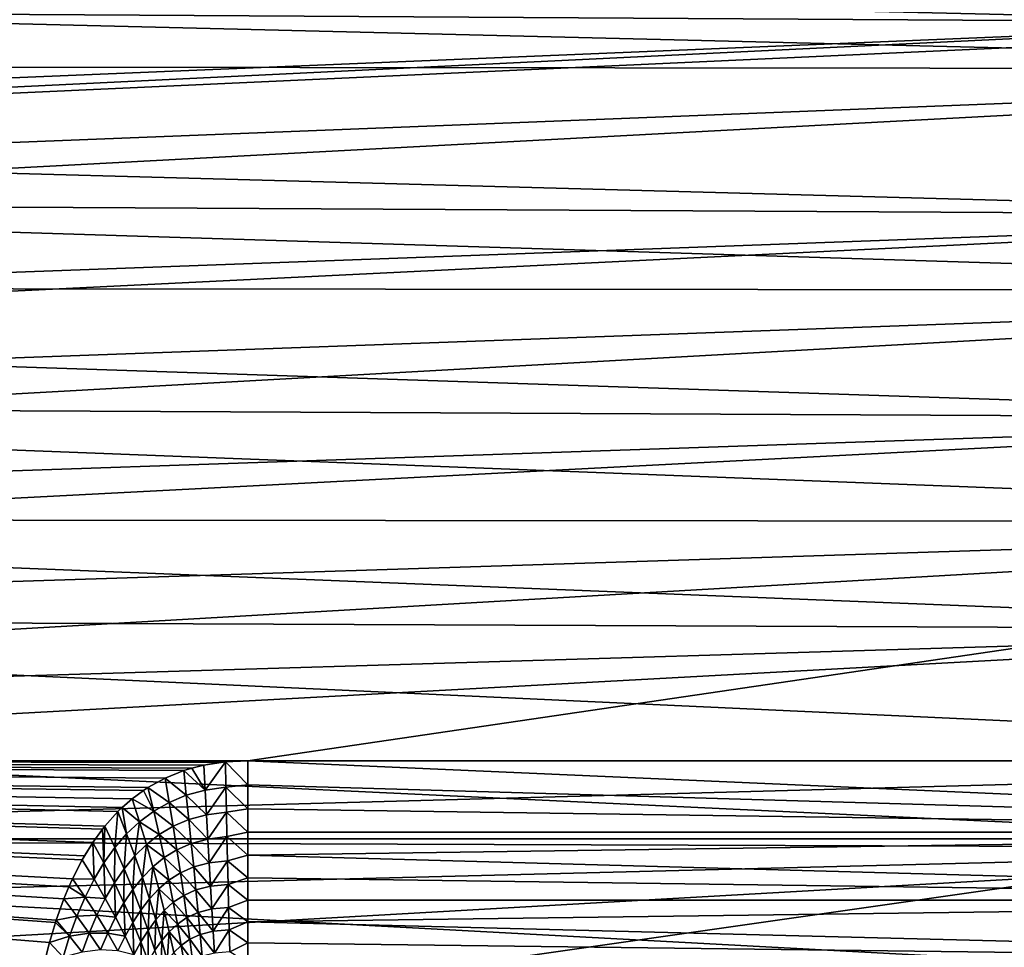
# Model space of a CAD drawing. Header units: metres. Extents: x -36 to 82, y -104 to 104.
# Tile 172 of 245: x 67.7 to 74.6, y 5.74 to 12.24. Entities that reach past the tile are written whole.
import ezdxf

# ---------------------------------------------------------------- set-up
doc = ezdxf.new("R2010")
doc.units = ezdxf.units.M
doc.layers.add('solid_FIT-SHOWER-153_SW0001', color=7, linetype='CONTINUOUS')

msp = doc.modelspace()

# ---------------------------------------------------------------- linework, layer by layer
at = {"layer": 'solid_FIT-SHOWER-153_SW0001'}
for points in [[(80.699997, 13.366493, -25.287619), (52, 11.922412, -26.286087), (52, 13.399695, -25.262619)], [(77, 12.21831, -23.960951), (77, 13.393655, -23.019648), (52, 12.371368, -23.84613)], [(77, 13.393655, 8.019647), (77, 12.21831, 8.960951), (57.560448, 12.673649, 8.612855)], [(80.699997, 13.366493, -25.287619), (80.699997, 11.89184, -26.305494), (52, 11.922412, -26.286087)], [(58.42004, 12.437922, 10.949154), (80.699997, 11.89187, 11.305476), (80.699997, 13.366521, 10.287597)], [(77, 12.21831, 8.960951), (57.894176, 11.426884, 9.519899), (57.560448, 12.673649, 8.612855)], [(58.42004, 12.437922, 10.949154), (58.742275, 11.027664, 11.824965), (80.699997, 11.89187, 11.305476)], [(77, 12.21831, -23.960951), (52, 12.371368, -23.84613), (52, 11.008614, -24.793348)], [(78.5, 12.21831, -23.960951), (77, 12.21831, -23.960951), (52, 11.008614, -24.793348)], [(78.5, 10.866007, -24.883297), (78.5, 12.21831, -23.960951), (52, 11.008614, -24.793348)], [(77, 12.21831, 8.960951), (78.5, 10.866007, 9.883297), (57.894176, 11.426884, 9.519899)], [(80.699997, 11.89184, -26.305494), (52, 10.367939, -27.186676), (52, 11.922412, -26.286087)], [(80.699997, 11.89184, -26.305494), (80.699997, 10.340064, -27.20141), (52, 10.367939, -27.186676)], [(58.742275, 11.027664, 11.824965), (80.699997, 10.340096, 12.201394), (80.699997, 11.89187, 11.305476)], [(78.5, 10.866007, 9.883297), (58.191082, 10.122001, 10.326863), (57.894176, 11.426884, 9.519899)], [(78.5, 10.866007, -24.883297), (52, 11.008614, -24.793348), (52, 9.572583, -25.627714)], [(58.742275, 11.027664, 11.824965), (59.024815, 9.55712, 12.592889), (80.699997, 10.340096, 12.201394)], [(78.5, 9.446235, -25.69385), (78.5, 10.866007, -24.883297), (52, 9.572583, -25.627714)], [(78.5, 10.866007, 9.883297), (78.5, 9.446235, 10.69385), (58.191082, 10.122001, 10.326863)], [(80.699997, 10.340064, -27.20141), (52, 8.745659, -27.959078), (52, 10.367939, -27.186676)], [(80.699997, 10.340064, -27.20141), (80.699997, 8.721229, -27.969555), (52, 8.745659, -27.959078)], [(59.024815, 9.55712, 12.592889), (80.699997, 8.721261, 12.969541), (80.699997, 10.340096, 12.201394)], [(78.5, 9.446235, 10.69385), (58.450245, 8.765787, 11.031253), (58.191082, 10.122001, 10.326863)], [(78.5, 9.446235, -25.69385), (52, 9.572583, -25.627714), (52, 8.075227, -26.342434)], [(59.024815, 9.55712, 12.592889), (59.266254, 8.032943, 13.249097), (80.699997, 8.721261, 12.969541)], [(78.5, 7.965962, -26.388941), (78.5, 9.446235, -25.69385), (52, 8.075227, -26.342434)], [(78.5, 9.446235, 10.69385), (78.5, 7.965962, 11.388941), (58.450245, 8.765787, 11.031253)], [(78.5, 7.965962, 11.388941), (58.670567, 7.368077, 11.630074), (58.450245, 8.765787, 11.031253)], [(80.699997, 8.721229, -27.969555), (52, 7.065364, -28.598415), (52, 8.745659, -27.959078)], [(69.300003, 7.045833, -28.604946), (52, 7.065364, -28.598415), (80.699997, 8.721229, -27.969555)], [(59.266254, 8.032943, 13.249097), (80.699997, 7.045866, 13.604935), (80.699997, 8.721261, 12.969541)], [(80.699997, 8.721229, -27.969555), (80.699997, 7.045833, -28.604946), (69.300003, 7.045833, -28.604946)], [(78.5, 7.965962, -26.388941), (52, 8.075227, -26.342434), (52, 6.525178, -26.933752)], [(59.266254, 8.032943, 13.249097), (59.465103, 6.466679, 13.789559), (80.699997, 7.045866, 13.604935)], [(78.5, 6.434303, -26.964064), (78.5, 7.965962, -26.388941), (52, 6.525178, -26.933752)], [(78.5, 7.965962, 11.388941), (78.5, 6.434303, 11.964063), (58.670567, 7.368077, 11.630074)], [(78.5, 6.434303, 11.964063), (58.85154, 5.935616, 12.121935), (58.670567, 7.368077, 11.630074)], [(67.833923, 5.442169, -29.074181), (52, 5.339395, -29.099808), (52, 7.065364, -28.598415)], [(67.869072, 5.609882, -29.031179), (67.833923, 5.442169, -29.074181), (52, 7.065364, -28.598415)], [(67.875229, 5.636215, -29.024302), (67.869072, 5.609882, -29.031179), (52, 7.065364, -28.598415)], [(67.91024, 5.773152, -28.987978), (67.875229, 5.636215, -29.024302), (52, 7.065364, -28.598415)], [(67.951958, 5.913532, -28.94977), (67.91024, 5.773152, -28.987978), (52, 7.065364, -28.598415)], [(67.956833, 5.928566, -28.94562), (67.951958, 5.913532, -28.94977), (52, 7.065364, -28.598415)], [(68.010422, 6.077955, -28.903761), (67.956833, 5.928566, -28.94562), (52, 7.065364, -28.598415)], [(68.045174, 6.162137, -28.879677), (68.010422, 6.077955, -28.903761), (52, 7.065364, -28.598415)], [(68.070801, 6.21909, -28.863178), (68.045174, 6.162137, -28.879677), (52, 7.065364, -28.598415)], [(68.138191, 6.351342, -28.824234), (68.070801, 6.21909, -28.863178), (52, 7.065364, -28.598415)], [(68.154945, 6.380731, -28.815458), (68.138191, 6.351342, -28.824234), (52, 7.065364, -28.598415)], [(68.213921, 6.474681, -28.787109), (68.154945, 6.380731, -28.815458), (52, 7.065364, -28.598415)], [(68.280853, 6.566785, -28.758877), (68.213921, 6.474681, -28.787109), (52, 7.065364, -28.598415)], [(68.29718, 6.587287, -28.752533), (68.280853, 6.566785, -28.758877), (52, 7.065364, -28.598415)], [(68.389107, 6.689929, -28.720448), (68.29718, 6.587287, -28.752533), (52, 7.065364, -28.598415)], [(68.418213, 6.718126, -28.711536), (68.389107, 6.689929, -28.720448), (52, 7.065364, -28.598415)], [(68.489868, 6.780255, -28.691759), (68.418213, 6.718126, -28.711536), (52, 7.065364, -28.598415)], [(68.567429, 6.837708, -28.67329), (68.489868, 6.780255, -28.691759), (52, 7.065364, -28.598415)], [(68.599762, 6.858881, -28.666441), (68.567429, 6.837708, -28.67329), (52, 7.065364, -28.598415)], [(68.719437, 6.924602, -28.645033), (68.599762, 6.858881, -28.666441), (52, 7.065364, -28.598415)], [(68.849869, 6.977072, -28.627777), (68.719437, 6.924602, -28.645033), (52, 7.065364, -28.598415)], [(68.906754, 6.994592, -28.621983), (68.849869, 6.977072, -28.627777), (52, 7.065364, -28.598415)], [(68.990906, 7.015302, -28.615114), (68.906754, 6.994592, -28.621983), (52, 7.065364, -28.598415)], [(69.097176, 7.033397, -28.609093), (68.990906, 7.015302, -28.615114), (52, 7.065364, -28.598415)], [(69.142197, 7.038541, -28.607378), (69.097176, 7.033397, -28.609093), (52, 7.065364, -28.598415)], [(69.300003, 7.045833, -28.604946), (69.142197, 7.038541, -28.607378), (52, 7.065364, -28.598415)], [(59.465103, 6.466679, 13.789559), (80.699997, 5.324776, 14.103455), (80.699997, 7.045866, 13.604935)], [(69.142197, 7.038541, -28.607378), (68.990906, 7.015302, -28.615114), (69.097176, 7.033397, -28.609093)], [(68.999977, 6.840165, -28.677198), (68.990906, 7.015302, -28.615114), (69.142197, 7.038541, -28.607378)], [(69.145287, 6.861052, -28.670547), (68.999977, 6.840165, -28.677198), (69.142197, 7.038541, -28.607378)], [(69.300003, 6.876487, -28.665066), (69.142197, 7.038541, -28.607378), (69.300003, 7.045833, -28.604946)], [(69.300003, 6.876487, -28.665066), (69.145287, 6.861052, -28.670547), (69.142197, 7.038541, -28.607378)], [(80.699997, 6.545196, -28.804308), (69.300003, 7.045833, -28.604946), (80.699997, 7.045833, -28.604946)], [(80.699997, 6.545196, -28.804308), (69.300003, 6.876487, -28.665066), (69.300003, 7.045833, -28.604946)], [(68.868088, 6.804399, -28.688599), (68.719437, 6.924602, -28.645033), (68.849869, 6.977072, -28.627777)], [(68.999977, 6.840165, -28.677198), (68.849869, 6.977072, -28.627777), (68.906754, 6.994592, -28.621983)], [(68.999977, 6.840165, -28.677198), (68.868088, 6.804399, -28.688599), (68.849869, 6.977072, -28.627777)], [(68.999977, 6.840165, -28.677198), (68.906754, 6.994592, -28.621983), (68.990906, 7.015302, -28.615114)], [(68.748436, 6.754965, -28.704281), (68.599762, 6.858881, -28.666441), (68.719437, 6.924602, -28.645033)], [(68.868088, 6.804399, -28.688599), (68.748436, 6.754965, -28.704281), (68.719437, 6.924602, -28.645033)], [(68.639725, 6.692818, -28.723841), (68.489868, 6.780255, -28.691759), (68.567429, 6.837708, -28.67329)], [(68.639725, 6.692818, -28.723841), (68.567429, 6.837708, -28.67329), (68.599762, 6.858881, -28.666441)], [(68.748436, 6.754965, -28.704281), (68.639725, 6.692818, -28.723841), (68.599762, 6.858881, -28.666441)], [(68.999977, 6.840165, -28.677198), (69.009789, 6.667726, -28.746054), (68.868088, 6.804399, -28.688599)], [(69.145287, 6.861052, -28.670547), (69.009789, 6.667726, -28.746054), (68.999977, 6.840165, -28.677198)], [(69.145287, 6.861052, -28.670547), (69.148941, 6.686348, -28.740685), (69.009789, 6.667726, -28.746054)], [(69.300003, 6.876487, -28.665066), (69.300003, 6.709535, -28.731548), (69.145287, 6.861052, -28.670547)], [(69.300003, 6.709535, -28.731548), (69.148941, 6.686348, -28.740685), (69.145287, 6.861052, -28.670547)], [(80.699997, 6.545196, -28.804308), (69.300003, 6.709535, -28.731548), (69.300003, 6.876487, -28.665066)], [(68.540672, 6.618812, -28.746891), (68.418213, 6.718126, -28.711536), (68.489868, 6.780255, -28.691759)], [(68.639725, 6.692818, -28.723841), (68.540672, 6.618812, -28.746891), (68.489868, 6.780255, -28.691759)], [(68.868088, 6.804399, -28.688599), (68.886108, 6.634345, -28.755995), (68.748436, 6.754965, -28.704281)], [(69.009789, 6.667726, -28.746054), (68.886108, 6.634345, -28.755995), (68.868088, 6.804399, -28.688599)], [(68.45018, 6.533576, -28.773106), (68.389107, 6.689929, -28.720448), (68.418213, 6.718126, -28.711536)], [(68.540672, 6.618812, -28.746891), (68.45018, 6.533576, -28.773106), (68.418213, 6.718126, -28.711536)], [(68.639725, 6.692818, -28.723841), (68.677597, 6.529399, -28.787378), (68.540672, 6.618812, -28.746891)], [(68.748436, 6.754965, -28.704281), (68.77607, 6.587845, -28.769918), (68.639725, 6.692818, -28.723841)], [(68.77607, 6.587845, -28.769918), (68.677597, 6.529399, -28.787378), (68.639725, 6.692818, -28.723841)], [(68.886108, 6.634345, -28.755995), (68.77607, 6.587845, -28.769918), (68.748436, 6.754965, -28.704281)], [(69.300003, 6.709535, -28.731548), (69.300003, 6.545215, -28.804298), (69.148941, 6.686348, -28.740685)], [(80.699997, 6.545196, -28.804308), (69.300003, 6.545215, -28.804298), (69.300003, 6.709535, -28.731548)], [(68.367371, 6.437687, -28.802164), (68.29718, 6.587287, -28.752533), (68.389107, 6.689929, -28.720448)], [(68.45018, 6.533576, -28.773106), (68.367371, 6.437687, -28.802164), (68.389107, 6.689929, -28.720448)], [(68.886108, 6.634345, -28.755995), (68.903465, 6.466964, -28.829773), (68.77607, 6.587845, -28.769918)], [(69.009789, 6.667726, -28.746054), (69.019493, 6.49803, -28.821526), (68.886108, 6.634345, -28.755995)], [(69.019493, 6.49803, -28.821526), (68.903465, 6.466964, -28.829773), (68.886108, 6.634345, -28.755995)], [(69.148941, 6.686348, -28.740685), (69.019493, 6.49803, -28.821526), (69.009789, 6.667726, -28.746054)], [(69.148941, 6.686348, -28.740685), (69.15274, 6.514476, -28.817686), (69.019493, 6.49803, -28.821526)], [(69.300003, 6.545215, -28.804298), (69.15274, 6.514476, -28.817686), (69.148941, 6.686348, -28.740685)], [(68.29158, 6.331677, -28.833759), (68.213921, 6.474681, -28.787109), (68.280853, 6.566785, -28.758877)], [(68.29158, 6.331677, -28.833759), (68.280853, 6.566785, -28.758877), (68.29718, 6.587287, -28.752533)], [(68.367371, 6.437687, -28.802164), (68.29158, 6.331677, -28.833759), (68.29718, 6.587287, -28.752533)], [(68.540672, 6.618812, -28.746891), (68.507629, 6.380006, -28.831465), (68.45018, 6.533576, -28.773106)], [(68.540672, 6.618812, -28.746891), (68.588684, 6.45992, -28.807989), (68.507629, 6.380006, -28.831465)], [(68.677597, 6.529399, -28.787378), (68.588684, 6.45992, -28.807989), (68.540672, 6.618812, -28.746891)], [(68.77607, 6.587845, -28.769918), (68.802246, 6.423298, -28.841736), (68.677597, 6.529399, -28.787378)], [(68.903465, 6.466964, -28.829773), (68.802246, 6.423298, -28.841736), (68.77607, 6.587845, -28.769918)], [(78.5, 6.434303, -26.964064), (52, 6.525178, -26.933752), (52, 4.931117, -27.398083)], [(77, 6.5, -14), (59.5, 4, -14), (59.5, 6.5, -14)], [(77, 4, -14), (59.5, 4, -14), (77, 6.5, -14)], [(77, 6.5, -1), (59.5, 6.5, -14), (59.5, 6.5, -1)], [(77, 6.5, -14), (59.5, 6.5, -14), (77, 6.5, -9.75736)], [(77, 6.5, -5.24264), (77, 6.5, -9.75736), (59.5, 6.5, -14)], [(77, 6.5, -1), (77, 6.5, -5.24264), (59.5, 6.5, -14)], [(77, -6.5, -1), (59.5, 6.5, -1), (59.5, -6.5, -1)], [(77, 6.5, -1), (59.5, 6.5, -1), (77, 2.257359, -1)], [(77, -2.257359, -1), (77, 2.257359, -1), (59.5, 6.5, -1)], [(77, -6.5, -1), (77, -2.257359, -1), (59.5, 6.5, -1)], [(68.45018, 6.533576, -28.773106), (68.433144, 6.290145, -28.857546), (68.367371, 6.437687, -28.802164)], [(68.45018, 6.533576, -28.773106), (68.507629, 6.380006, -28.831465), (68.433144, 6.290145, -28.857546)], [(68.677597, 6.529399, -28.787378), (68.713097, 6.368395, -28.856928), (68.588684, 6.45992, -28.807989)], [(68.802246, 6.423298, -28.841736), (68.713097, 6.368395, -28.856928), (68.677597, 6.529399, -28.787378)], [(69.019493, 6.49803, -28.821526), (69.029099, 6.331306, -28.903456), (68.903465, 6.466964, -28.829773)], [(69.15274, 6.514476, -28.817686), (69.029099, 6.331306, -28.903456), (69.019493, 6.49803, -28.821526)], [(69.15274, 6.514476, -28.817686), (69.15667, 6.345691, -28.901405), (69.029099, 6.331306, -28.903456)], [(69.300003, 6.545215, -28.804298), (69.300003, 6.383761, -28.883215), (69.15274, 6.514476, -28.817686)], [(69.300003, 6.383761, -28.883215), (69.15667, 6.345691, -28.901405), (69.15274, 6.514476, -28.817686)], [(80.699997, 6.545196, -28.804308), (69.300003, 6.383761, -28.883215), (69.300003, 6.545215, -28.804298)], [(80.699997, 6.545196, -28.804308), (80.699997, 6.070361, -29.05909), (69.300003, 6.383761, -28.883215)], [(78.5, 4.86164, -27.415146), (78.5, 6.434303, -26.964064), (52, 4.931117, -27.398083)], [(78.5, 6.434303, 11.964063), (78.5, 4.86164, 12.415147), (58.85154, 5.935616, 12.121935)], [(59.465103, 6.466679, 13.789559), (59.619923, 4.870267, 14.210342), (80.699997, 5.324776, 14.103455)], [(68.213921, 6.474681, -28.787109), (68.138191, 6.351342, -28.824234), (68.154945, 6.380731, -28.815458)], [(68.222343, 6.216066, -28.867577), (68.138191, 6.351342, -28.824234), (68.213921, 6.474681, -28.787109)], [(68.29158, 6.331677, -28.833759), (68.222343, 6.216066, -28.867577), (68.213921, 6.474681, -28.787109)], [(68.367371, 6.437687, -28.802164), (68.364365, 6.190751, -28.885981), (68.29158, 6.331677, -28.833759)], [(68.367371, 6.437687, -28.802164), (68.433144, 6.290145, -28.857546), (68.364365, 6.190751, -28.885981)], [(68.588684, 6.45992, -28.807989), (68.56089, 6.228374, -28.895618), (68.507629, 6.380006, -28.831465)], [(68.588684, 6.45992, -28.807989), (68.633377, 6.303229, -28.874971), (68.56089, 6.228374, -28.895618)], [(68.713097, 6.368395, -28.856928), (68.633377, 6.303229, -28.874971), (68.588684, 6.45992, -28.807989)], [(68.802246, 6.423298, -28.841736), (68.826988, 6.261509, -28.919563), (68.713097, 6.368395, -28.856928)], [(68.903465, 6.466964, -28.829773), (68.920166, 6.302462, -28.909767), (68.802246, 6.423298, -28.841736)], [(68.920166, 6.302462, -28.909767), (68.826988, 6.261509, -28.919563), (68.802246, 6.423298, -28.841736)], [(69.029099, 6.331306, -28.903456), (68.920166, 6.302462, -28.909767), (68.903465, 6.466964, -28.829773)], [(68.222343, 6.216066, -28.867577), (68.070801, 6.21909, -28.863178), (68.138191, 6.351342, -28.824234)], [(68.507629, 6.380006, -28.831465), (68.493996, 6.144244, -28.918652), (68.433144, 6.290145, -28.857546)], [(68.507629, 6.380006, -28.831465), (68.56089, 6.228374, -28.895618), (68.493996, 6.144244, -28.918652)], [(68.713097, 6.368395, -28.856928), (68.746269, 6.209982, -28.932327), (68.633377, 6.303229, -28.874971)], [(68.826988, 6.261509, -28.919563), (68.746269, 6.209982, -28.932327), (68.713097, 6.368395, -28.856928)], [(69.300003, 6.383761, -28.883215), (69.300003, 6.225406, -28.968182), (69.15667, 6.345691, -28.901405)], [(80.699997, 6.070361, -29.05909), (69.300003, 6.225406, -28.968182), (69.300003, 6.383761, -28.883215)], [(68.29158, 6.331677, -28.833759), (68.300735, 6.082216, -28.916521), (68.222343, 6.216066, -28.867577)], [(68.29158, 6.331677, -28.833759), (68.364365, 6.190751, -28.885981), (68.300735, 6.082216, -28.916521)], [(68.433144, 6.290145, -28.857546), (68.431625, 6.051152, -28.94388), (68.364365, 6.190751, -28.885981)], [(68.433144, 6.290145, -28.857546), (68.493996, 6.144244, -28.918652), (68.431625, 6.051152, -28.94388)], [(68.633377, 6.303229, -28.874971), (68.610085, 6.078848, -28.965418), (68.56089, 6.228374, -28.895618)], [(68.633377, 6.303229, -28.874971), (68.674843, 6.148909, -28.947685), (68.610085, 6.078848, -28.965418)], [(68.746269, 6.209982, -28.932327), (68.674843, 6.148909, -28.947685), (68.633377, 6.303229, -28.874971)], [(68.920166, 6.302462, -28.909767), (68.936211, 6.141077, -28.995855), (68.826988, 6.261509, -28.919563)], [(69.029099, 6.331306, -28.903456), (69.038589, 6.167803, -28.991713), (68.920166, 6.302462, -28.909767)], [(69.038589, 6.167803, -28.991713), (68.936211, 6.141077, -28.995855), (68.920166, 6.302462, -28.909767)], [(69.15667, 6.345691, -28.901405), (69.038589, 6.167803, -28.991713), (69.029099, 6.331306, -28.903456)], [(69.15667, 6.345691, -28.901405), (69.160713, 6.180258, -28.991707), (69.038589, 6.167803, -28.991713)], [(69.300003, 6.225406, -28.968182), (69.160713, 6.180258, -28.991707), (69.15667, 6.345691, -28.901405)], [(68.159317, 6.091373, -28.903305), (68.045174, 6.162137, -28.879677), (68.070801, 6.21909, -28.863178)], [(68.222343, 6.216066, -28.867577), (68.159317, 6.091373, -28.903305), (68.070801, 6.21909, -28.863178)], [(68.222343, 6.216066, -28.867577), (68.300735, 6.082216, -28.916521), (68.159317, 6.091373, -28.903305)], [(68.56089, 6.228374, -28.895618), (68.550049, 6.000154, -28.985352), (68.493996, 6.144244, -28.918652)], [(68.56089, 6.228374, -28.895618), (68.610085, 6.078848, -28.965418), (68.550049, 6.000154, -28.985352)], [(68.746269, 6.209982, -28.932327), (68.777191, 6.054385, -29.013464), (68.674843, 6.148909, -28.947685)], [(68.826988, 6.261509, -28.919563), (68.850334, 6.102709, -29.003286), (68.746269, 6.209982, -28.932327)], [(68.850334, 6.102709, -29.003286), (68.777191, 6.054385, -29.013464), (68.746269, 6.209982, -28.932327)], [(68.936211, 6.141077, -28.995855), (68.850334, 6.102709, -29.003286), (68.826988, 6.261509, -28.919563)], [(69.300003, 6.225406, -28.968182), (69.300003, 6.070375, -29.059082), (69.160713, 6.180258, -28.991707)], [(80.699997, 6.070361, -29.05909), (69.300003, 6.070375, -29.059082), (69.300003, 6.225406, -28.968182)], [(68.159317, 6.091373, -28.903305), (68.010422, 6.077955, -28.903761), (68.045174, 6.162137, -28.879677)], [(68.364365, 6.190751, -28.885981), (68.373177, 5.94938, -28.971109), (68.300735, 6.082216, -28.916521)], [(68.364365, 6.190751, -28.885981), (68.431625, 6.051152, -28.94388), (68.373177, 5.94938, -28.971109)], [(68.493996, 6.144244, -28.918652), (68.493515, 5.913054, -29.007339), (68.431625, 6.051152, -28.94388)], [(68.493996, 6.144244, -28.918652), (68.550049, 6.000154, -28.985352), (68.493515, 5.913054, -29.007339)], [(68.674843, 6.148909, -28.947685), (68.655342, 5.931653, -29.04076), (68.610085, 6.078848, -28.965418)], [(68.674843, 6.148909, -28.947685), (68.713196, 5.997182, -29.02602), (68.655342, 5.931653, -29.04076)], [(68.777191, 6.054385, -29.013464), (68.713196, 5.997182, -29.02602), (68.674843, 6.148909, -28.947685)], [(68.936211, 6.141077, -28.995855), (68.951622, 5.98307, -29.087936), (68.850334, 6.102709, -29.003286)], [(69.038589, 6.167803, -28.991713), (69.047951, 6.00779, -29.086182), (68.936211, 6.141077, -28.995855)], [(69.047951, 6.00779, -29.086182), (68.951622, 5.98307, -29.087936), (68.936211, 6.141077, -28.995855)], [(69.160713, 6.180258, -28.991707), (69.047951, 6.00779, -29.086182), (69.038589, 6.167803, -28.991713)], [(69.160713, 6.180258, -28.991707), (69.164848, 6.018447, -29.088459), (69.047951, 6.00779, -29.086182)], [(69.300003, 6.070375, -29.059082), (69.164848, 6.018447, -29.088459), (69.160713, 6.180258, -28.991707)], [(68.102165, 5.958228, -28.940601), (67.956833, 5.928566, -28.94562), (68.010422, 6.077955, -28.903761)], [(68.159317, 6.091373, -28.903305), (68.102165, 5.958228, -28.940601), (68.010422, 6.077955, -28.903761)], [(68.159317, 6.091373, -28.903305), (68.241943, 5.964938, -28.948919), (68.102165, 5.958228, -28.940601)], [(68.300735, 6.082216, -28.916521), (68.241943, 5.964938, -28.948919), (68.159317, 6.091373, -28.903305)], [(68.300735, 6.082216, -28.916521), (68.373177, 5.94938, -28.971109), (68.241943, 5.964938, -28.948919)], [(68.610085, 6.078848, -28.965418), (68.601463, 5.858104, -29.057543), (68.550049, 6.000154, -28.985352)], [(68.610085, 6.078848, -28.965418), (68.655342, 5.931653, -29.04076), (68.601463, 5.858104, -29.057543)], [(68.850334, 6.102709, -29.003286), (68.87233, 5.947157, -29.092817), (68.777191, 6.054385, -29.013464)], [(68.951622, 5.98307, -29.087936), (68.87233, 5.947157, -29.092817), (68.850334, 6.102709, -29.003286)], [(68.431625, 6.051152, -28.94388), (68.439804, 5.817738, -29.031239), (68.373177, 5.94938, -28.971109)], [(68.431625, 6.051152, -28.94388), (68.493515, 5.913054, -29.007339), (68.439804, 5.817738, -29.031239)], [(68.777191, 6.054385, -29.013464), (68.805946, 5.901864, -29.10026), (68.713196, 5.997182, -29.02602)], [(68.87233, 5.947157, -29.092817), (68.805946, 5.901864, -29.10026), (68.777191, 6.054385, -29.013464)], [(69.047951, 6.00779, -29.086182), (69.057167, 5.851542, -29.18676), (68.951622, 5.98307, -29.087936)], [(69.164848, 6.018447, -29.088459), (69.057167, 5.851542, -29.18676), (69.047951, 6.00779, -29.086182)], [(69.164848, 6.018447, -29.088459), (69.169075, 5.860535, -29.191532), (69.057167, 5.851542, -29.18676)], [(69.300003, 6.070375, -29.059082), (69.300003, 5.918892, -29.155781), (69.164848, 6.018447, -29.088459)], [(69.300003, 5.918892, -29.155781), (69.169075, 5.860535, -29.191532), (69.164848, 6.018447, -29.088459)], [(80.699997, 6.070361, -29.05909), (69.300003, 5.918892, -29.155781), (69.300003, 6.070375, -29.059082)], [(80.699997, 6.070361, -29.05909), (80.699997, 5.627439, -29.366014), (69.300003, 5.918892, -29.155781)], [(78.5, 4.86164, 12.415147), (58.992683, 4.47508, 12.505558), (58.85154, 5.935616, 12.121935)], [(68.102165, 5.958228, -28.940601), (68.050629, 5.817246, -28.979136), (67.956833, 5.928566, -28.94562)], [(68.102165, 5.958228, -28.940601), (68.187759, 5.839434, -28.982876), (68.050629, 5.817246, -28.979136)], [(68.241943, 5.964938, -28.948919), (68.187759, 5.839434, -28.982876), (68.102165, 5.958228, -28.940601)], [(68.241943, 5.964938, -28.948919), (68.318344, 5.839218, -29.000141), (68.187759, 5.839434, -28.982876)], [(68.373177, 5.94938, -28.971109), (68.318344, 5.839218, -29.000141), (68.241943, 5.964938, -28.948919)], [(68.373177, 5.94938, -28.971109), (68.439804, 5.817738, -29.031239), (68.318344, 5.839218, -29.000141)], [(68.550049, 6.000154, -28.985352), (68.550194, 5.776691, -29.076263), (68.493515, 5.913054, -29.007339)], [(68.550049, 6.000154, -28.985352), (68.601463, 5.858104, -29.057543), (68.550194, 5.776691, -29.076263)], [(68.713196, 5.997182, -29.02602), (68.696823, 5.787059, -29.121569), (68.655342, 5.931653, -29.04076)], [(68.713196, 5.997182, -29.02602), (68.748543, 5.848314, -29.109903), (68.696823, 5.787059, -29.121569)], [(68.805946, 5.901864, -29.10026), (68.748543, 5.848314, -29.109903), (68.713196, 5.997182, -29.02602)], [(68.87233, 5.947157, -29.092817), (68.893021, 5.795137, -29.188086), (68.805946, 5.901864, -29.10026)], [(68.951622, 5.98307, -29.087936), (68.966408, 5.828722, -29.185928), (68.87233, 5.947157, -29.092817)], [(68.966408, 5.828722, -29.185928), (68.893021, 5.795137, -29.188086), (68.87233, 5.947157, -29.092817)], [(69.057167, 5.851542, -29.18676), (68.966408, 5.828722, -29.185928), (68.951622, 5.98307, -29.087936)], [(68.050629, 5.817246, -28.979136), (67.91024, 5.773152, -28.987978), (67.951958, 5.913532, -28.94977)], [(68.050629, 5.817246, -28.979136), (67.951958, 5.913532, -28.94977), (67.956833, 5.928566, -28.94562)], [(68.493515, 5.913054, -29.007339), (68.500809, 5.687525, -29.096815), (68.439804, 5.817738, -29.031239)], [(68.493515, 5.913054, -29.007339), (68.550194, 5.776691, -29.076263), (68.500809, 5.687525, -29.096815)], [(68.655342, 5.931653, -29.04076), (68.648422, 5.718368, -29.135149), (68.601463, 5.858104, -29.057543)], [(68.655342, 5.931653, -29.04076), (68.696823, 5.787059, -29.121569), (68.648422, 5.718368, -29.135149)], [(68.805946, 5.901864, -29.10026), (68.832626, 5.752707, -29.192652), (68.748543, 5.848314, -29.109903)], [(68.893021, 5.795137, -29.188086), (68.832626, 5.752707, -29.192652), (68.805946, 5.901864, -29.10026)], [(69.300003, 5.918892, -29.155781), (69.300003, 5.771177, -29.258141), (69.169075, 5.860535, -29.191532)], [(80.699997, 5.627439, -29.366014), (69.300003, 5.771177, -29.258141), (69.300003, 5.918892, -29.155781)], [(68.050629, 5.817246, -28.979136), (68.004433, 5.669094, -29.01857), (67.91024, 5.773152, -28.987978)], [(68.050629, 5.817246, -28.979136), (68.138046, 5.706231, -29.018106), (68.004433, 5.669094, -29.01857)], [(68.187759, 5.839434, -28.982876), (68.138046, 5.706231, -29.018106), (68.050629, 5.817246, -28.979136)], [(68.187759, 5.839434, -28.982876), (68.266991, 5.721083, -29.030725), (68.138046, 5.706231, -29.018106)], [(68.318344, 5.839218, -29.000141), (68.266991, 5.721083, -29.030725), (68.187759, 5.839434, -28.982876)], [(68.318344, 5.839218, -29.000141), (68.388657, 5.714398, -29.056892), (68.266991, 5.721083, -29.030725)], [(68.439804, 5.817738, -29.031239), (68.388657, 5.714398, -29.056892), (68.318344, 5.839218, -29.000141)], [(68.439804, 5.817738, -29.031239), (68.500809, 5.687525, -29.096815), (68.388657, 5.714398, -29.056892)], [(68.601463, 5.858104, -29.057543), (68.601868, 5.642342, -29.150568), (68.550194, 5.776691, -29.076263)], [(68.601463, 5.858104, -29.057543), (68.648422, 5.718368, -29.135149), (68.601868, 5.642342, -29.150568)], [(68.748543, 5.848314, -29.109903), (68.734688, 5.645365, -29.207783), (68.696823, 5.787059, -29.121569)], [(68.748543, 5.848314, -29.109903), (68.781013, 5.702598, -29.199272), (68.734688, 5.645365, -29.207783)], [(68.832626, 5.752707, -29.192652), (68.781013, 5.702598, -29.199272), (68.748543, 5.848314, -29.109903)], [(68.966408, 5.828722, -29.185928), (68.980591, 5.678322, -29.289745), (68.893021, 5.795137, -29.188086)], [(69.057167, 5.851542, -29.18676), (69.066246, 5.699343, -29.293341), (68.966408, 5.828722, -29.185928)], [(69.066246, 5.699343, -29.293341), (68.980591, 5.678322, -29.289745), (68.966408, 5.828722, -29.185928)], [(69.169075, 5.860535, -29.191532), (69.066246, 5.699343, -29.293341), (69.057167, 5.851542, -29.18676)], [(69.169075, 5.860535, -29.191532), (69.17337, 5.706792, -29.300785), (69.066246, 5.699343, -29.293341)], [(69.300003, 5.771177, -29.258141), (69.17337, 5.706792, -29.300785), (69.169075, 5.860535, -29.191532)], [(68.004433, 5.669094, -29.01857), (67.875229, 5.636215, -29.024302), (67.91024, 5.773152, -28.987978)], [(68.550194, 5.776691, -29.076263), (68.556389, 5.559024, -29.167751), (68.500809, 5.687525, -29.096815)], [(68.550194, 5.776691, -29.076263), (68.601868, 5.642342, -29.150568), (68.556389, 5.559024, -29.167751)], [(68.696823, 5.787059, -29.121569), (68.691124, 5.581252, -29.2181), (68.648422, 5.718368, -29.135149)], [(68.696823, 5.787059, -29.121569), (68.734688, 5.645365, -29.207783), (68.691124, 5.581252, -29.2181)], [(68.832626, 5.752707, -29.192652), (68.857323, 5.607218, -29.290581), (68.781013, 5.702598, -29.199272)], [(68.893021, 5.795137, -29.188086), (68.912468, 5.646944, -29.289021), (68.832626, 5.752707, -29.192652)], [(68.912468, 5.646944, -29.289021), (68.857323, 5.607218, -29.290581), (68.832626, 5.752707, -29.192652)], [(68.980591, 5.678322, -29.289745), (68.912468, 5.646944, -29.289021), (68.893021, 5.795137, -29.188086)], [(69.300003, 5.771177, -29.258141), (69.300003, 5.62744, -29.366014), (69.17337, 5.706792, -29.300785)], [(80.699997, 5.627439, -29.366014), (69.300003, 5.62744, -29.366014), (69.300003, 5.771177, -29.258141)]]:
    msp.add_3dface(points, dxfattribs=at)

doc.saveas('drawing.dxf')
